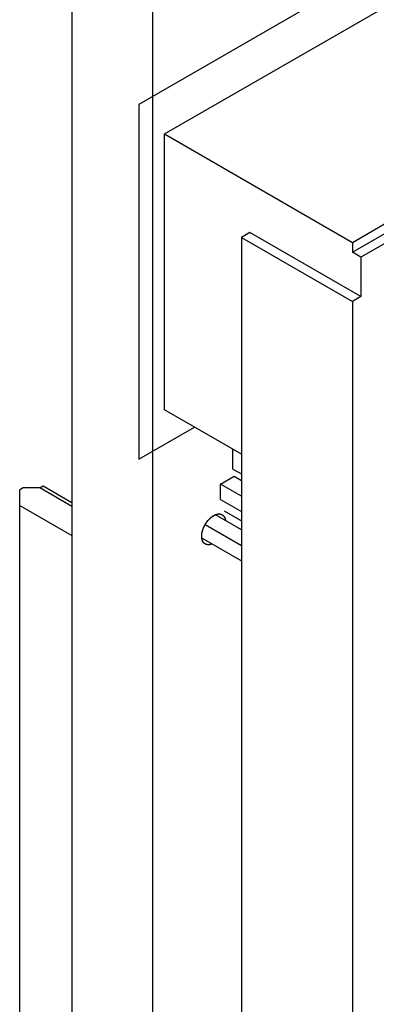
# Model space of a CAD drawing. Header units: inches. Extents: x 0 to 34, y 0 to 22.
# Tile 19 of 27: x 27.8 to 28.4, y 14.7 to 16.4. Entities that reach past the tile are written whole.
import ezdxf

# ---------------------------------------------------------------- set-up
doc = ezdxf.new("R2010")
doc.units = ezdxf.units.IN
doc.header["$LTSCALE"] = 1.87
doc.header["$MEASUREMENT"] = 0
doc.layers.get('0').update_dxf_attribs({"linetype": 'CONTINUOUS'})
doc.layers.add('02___PRT_ALL_AXES', color=7, linetype='CONTINUOUS')
doc.layers.add('DATUMCURVES', color=7, linetype='CONTINUOUS')

msp = doc.modelspace()

# ---------------------------------------------------------------- linework, layer by layer
at = {"color": 3, "linetype": 'CONTINUOUS'}
msp.add_line((27.9114, 19.6805), (27.9114, 13.2606), dxfattribs=at)
at = {"color": 7, "linetype": 'CONTINUOUS'}
for p, q in [((28.0451, 19.6033), (28.0451, 13.1834)), ((28.0651, 16.185), (28.546, 16.4627)), ((28.3763, 16.0054), (28.8571, 16.283)), ((28.3763, 15.9891), (28.8571, 16.2667)), ((28.8712, 16.2585), (28.3904, 15.9809)), ((28.0651, 15.7278), (28.0651, 16.185)), ((28.0651, 16.185), (28.3763, 16.0054)), ((28.2066, 16.0217), (28.1924, 16.0136)), ((28.3904, 15.9156), (28.2066, 16.0217)), ((28.1924, 16.0136), (28.1924, 13.7928)), ((28.1924, 16.0136), (28.3763, 15.9074)), ((28.3763, 16.0054), (28.3763, 15.9891)), ((28.3904, 15.9809), (28.3763, 15.9891)), ((28.3904, 15.9809), (28.3904, 15.9156)), ((28.3904, 15.9156), (28.3763, 15.9074)), ((28.3763, 15.9074), (28.3763, 13.6866)), ((28.1924, 15.6543), (28.0651, 15.7278)), ((28.1783, 15.6298), (28.1783, 15.6625)), ((28.1783, 15.6298), (28.1924, 15.6217)), ((28.158, 15.6048), (28.1802, 15.6177)), ((28.1802, 15.6177), (28.1924, 15.6106)), ((27.8307, 15.5984), (27.8251, 15.5952)), ((27.8586, 15.5984), (27.8307, 15.5984)), ((27.8586, 15.5984), (27.8641, 15.6017)), ((27.9114, 15.5679), (27.8586, 15.5984)), ((27.8641, 15.6017), (27.9114, 15.5743)), ((28.1924, 15.585), (28.158, 15.6048)), ((28.158, 15.5792), (28.158, 15.6048)), ((27.8251, 14.573), (27.8251, 15.5952)), ((27.8251, 15.5695), (27.9114, 15.5197)), ((28.158, 15.5792), (28.1924, 15.5593)), ((28.1924, 15.5289), (28.1495, 15.5537)), ((28.1641, 15.5604), (28.1924, 15.5441)), ((28.1325, 15.5379), (28.1924, 15.5033)), ((28.1273, 15.5153), (28.1924, 15.4776))]:
    msp.add_line(p, q, dxfattribs=at)
at = {"layer": '02___PRT_ALL_AXES', "color": 7, "linetype": 'CONTINUOUS'}
for p, q in [((28.1465, 15.5527), (28.1495, 15.5542)), ((28.1269, 15.515), (28.1267, 15.5184))]:
    msp.add_line(p, q, dxfattribs=at)
for points, knots in [([(28.1267, 15.5184), (28.1267, 15.5216), (28.1279, 15.5285), (28.1321, 15.5381), (28.1383, 15.5466), (28.1437, 15.5511), (28.1465, 15.5527)], [0, 0, 0, 0, 0.237213, 0.499994, 0.762778, 1, 1, 1, 1]), ([(28.1495, 15.5542), (28.1514, 15.5549), (28.1551, 15.5558), (28.159, 15.5549), (28.1605, 15.5541)], [0, 0, 0, 0, 0.537767, 1, 1, 1, 1]), ([(28.1605, 15.5541), (28.162, 15.5532), (28.1647, 15.5503), (28.1657, 15.5466), (28.166, 15.5446)], [0, 0, 0, 0, 0.462719, 1, 1, 1, 1]), ([(28.1325, 15.5056), (28.131, 15.5064), (28.1283, 15.5093), (28.1272, 15.513), (28.1269, 15.515)], [0, 0, 0, 0, 0.462719, 1, 1, 1, 1]), ([(28.1434, 15.5055), (28.1415, 15.5047), (28.1378, 15.5038), (28.134, 15.5047), (28.1325, 15.5056)], [0, 0, 0, 0, 0.537767, 1, 1, 1, 1])]:
    msp.add_open_spline(points, degree=3, knots=knots, dxfattribs=at)
at = {"layer": 'DATUMCURVES', "color": 4, "linetype": 'CONTINUOUS'}
for p, q in [((28.5884, 16.5606), (28.0227, 16.234)), ((28.0227, 16.234), (28.0227, 15.6462)), ((28.0227, 15.6462), (28.1146, 15.6992)), ((28.1465, 15.5527), (28.149, 15.554)), ((28.1267, 15.5184), (28.1267, 15.5189)), ((28.1268, 15.5155), (28.1267, 15.5184))]:
    msp.add_line(p, q, dxfattribs=at)
for points, knots in [([(28.1389, 15.5465), (28.139, 15.5467), (28.1393, 15.547), (28.1397, 15.5474), (28.1399, 15.5476), (28.1401, 15.5478), (28.1402, 15.5479), (28.1404, 15.5481), (28.1407, 15.5483), (28.1409, 15.5485), (28.1411, 15.5487), (28.1412, 15.5489), (28.1414, 15.549), (28.1417, 15.5492), (28.142, 15.5495), (28.1423, 15.5497), (28.1424, 15.5499), (28.1426, 15.55), (28.1427, 15.5501), (28.1428, 15.5502), (28.1431, 15.5504), (28.1435, 15.5507), (28.1437, 15.5509), (28.1439, 15.551), (28.1441, 15.5511), (28.1443, 15.5513), (28.1445, 15.5514), (28.1448, 15.5516), (28.145, 15.5517), (28.1451, 15.5519), (28.1453, 15.552), (28.1456, 15.5521), (28.146, 15.5524), (28.1463, 15.5526), (28.1465, 15.5527)], [0, 0, 0, 0, 0.0625, 0.125, 0.15625, 0.171875, 0.1875, 0.21875, 0.25, 0.28125, 0.3125, 0.328125, 0.34375, 0.375, 0.4375, 0.46875, 0.484375, 0.5, 0.515625, 0.53125, 0.5625, 0.625, 0.65625, 0.671875, 0.6875, 0.71875, 0.75, 0.78125, 0.8125, 0.828125, 0.84375, 0.875, 0.9375, 1, 1, 1, 1]), ([(28.149, 15.554), (28.1492, 15.5541), (28.1495, 15.5542), (28.1498, 15.5543), (28.15, 15.5544), (28.1502, 15.5544), (28.1504, 15.5545), (28.1505, 15.5545), (28.1506, 15.5546), (28.1508, 15.5546), (28.1509, 15.5547), (28.1512, 15.5547), (28.1514, 15.5548), (28.1515, 15.5548), (28.1515, 15.5549), (28.1516, 15.5549), (28.1517, 15.5549), (28.1519, 15.5549), (28.1521, 15.555), (28.1523, 15.555), (28.1524, 15.5551), (28.1525, 15.5551), (28.1526, 15.5551), (28.1528, 15.5551), (28.1529, 15.5552), (28.1531, 15.5552), (28.1532, 15.5552), (28.1535, 15.5552), (28.1537, 15.5553), (28.1539, 15.5553), (28.154, 15.5553)], [0, 0, 0, 0, 0.125, 0.15625, 0.1875, 0.25, 0.28125, 0.3125, 0.328125, 0.34375, 0.375, 0.4375, 0.46875, 0.484375, 0.5, 0.515625, 0.53125, 0.5625, 0.625, 0.65625, 0.671875, 0.6875, 0.71875, 0.75, 0.78125, 0.8125, 0.84375, 0.875, 0.9375, 1, 1, 1, 1]), ([(28.154, 15.5553), (28.1542, 15.5553), (28.1544, 15.5553), (28.1548, 15.5554), (28.155, 15.5554), (28.1552, 15.5554), (28.1553, 15.5554), (28.1555, 15.5554), (28.1557, 15.5554), (28.156, 15.5554), (28.1561, 15.5553), (28.1563, 15.5553), (28.1564, 15.5553), (28.1565, 15.5553), (28.1567, 15.5553), (28.1569, 15.5553), (28.1572, 15.5552), (28.1573, 15.5552), (28.1574, 15.5552), (28.1575, 15.5552), (28.1577, 15.5551), (28.1579, 15.5551), (28.1581, 15.555), (28.1583, 15.555), (28.1584, 15.5549), (28.1585, 15.5549), (28.1585, 15.5549), (28.1586, 15.5549), (28.1588, 15.5548), (28.159, 15.5547), (28.1592, 15.5547), (28.1593, 15.5546), (28.1594, 15.5546), (28.1595, 15.5546), (28.1595, 15.5545), (28.1596, 15.5545), (28.1598, 15.5544), (28.1601, 15.5543), (28.1603, 15.5541), (28.1605, 15.5541)], [0, 0, 0, 0, 0.0625, 0.125, 0.15625, 0.171875, 0.1875, 0.21875, 0.25, 0.28125, 0.3125, 0.328125, 0.34375, 0.359375, 0.375, 0.4375, 0.46875, 0.484375, 0.5, 0.515625, 0.53125, 0.5625, 0.625, 0.640625, 0.65625, 0.664062, 0.671875, 0.6875, 0.71875, 0.75, 0.78125, 0.8125, 0.828125, 0.835938, 0.84375, 0.859375, 0.875, 0.9375, 1, 1, 1, 1]), ([(28.1605, 15.5541), (28.1606, 15.554), (28.1609, 15.5538), (28.1612, 15.5535), (28.1614, 15.5534), (28.1616, 15.5533), (28.1617, 15.5532), (28.1618, 15.5531), (28.1618, 15.5531), (28.1619, 15.5531), (28.1619, 15.553), (28.1621, 15.5529), (28.1622, 15.5527), (28.1625, 15.5525), (28.1627, 15.5522), (28.1629, 15.552), (28.163, 15.5519), (28.163, 15.5519), (28.1631, 15.5518), (28.1631, 15.5518), (28.1632, 15.5517), (28.1633, 15.5516), (28.1634, 15.5514), (28.1635, 15.5512), (28.1637, 15.5509), (28.1638, 15.5508), (28.1639, 15.5506), (28.164, 15.5505), (28.1641, 15.5504), (28.1641, 15.5504), (28.1641, 15.5503), (28.1641, 15.5503), (28.1642, 15.5502), (28.1642, 15.5502), (28.1643, 15.55), (28.1644, 15.5498), (28.1645, 15.5496), (28.1646, 15.5494), (28.1647, 15.5491), (28.1649, 15.5489), (28.1649, 15.5487), (28.165, 15.5486), (28.165, 15.5486), (28.165, 15.5485), (28.165, 15.5484), (28.1651, 15.5482), (28.1652, 15.548), (28.1653, 15.5476), (28.1654, 15.5473), (28.1655, 15.5471), (28.1655, 15.5469), (28.1656, 15.5468), (28.1656, 15.5467), (28.1656, 15.5467), (28.1656, 15.5466), (28.1657, 15.5465), (28.1657, 15.5463), (28.1657, 15.546), (28.1658, 15.5457), (28.1659, 15.5452), (28.166, 15.5447), (28.166, 15.5445)], [0, 0, 0, 0, 0.0625, 0.09375, 0.125, 0.140625, 0.15625, 0.164062, 0.167969, 0.171875, 0.179688, 0.1875, 0.21875, 0.25, 0.28125, 0.3125, 0.320312, 0.328125, 0.332031, 0.335938, 0.34375, 0.359375, 0.375, 0.40625, 0.4375, 0.453125, 0.46875, 0.484375, 0.492188, 0.496094, 0.5, 0.503906, 0.507812, 0.515625, 0.53125, 0.546875, 0.5625, 0.59375, 0.625, 0.640625, 0.65625, 0.664062, 0.667969, 0.671875, 0.679688, 0.6875, 0.71875, 0.75, 0.78125, 0.796875, 0.8125, 0.820312, 0.828125, 0.832031, 0.835938, 0.84375, 0.859375, 0.875, 0.90625, 0.9375, 1, 1, 1, 1]), ([(28.1282, 15.528), (28.1282, 15.5282), (28.1284, 15.5286), (28.1285, 15.529), (28.1286, 15.5293), (28.1286, 15.5295), (28.1287, 15.5296), (28.1287, 15.5297), (28.1288, 15.5299), (28.1289, 15.5301), (28.129, 15.5306), (28.1292, 15.5309), (28.1293, 15.5312), (28.1294, 15.5315), (28.1295, 15.5318), (28.1297, 15.5322), (28.1298, 15.5326), (28.1299, 15.5328), (28.13, 15.533), (28.1301, 15.5331), (28.1301, 15.5333), (28.1303, 15.5336), (28.1304, 15.5339), (28.1305, 15.5341), (28.1306, 15.5343), (28.1307, 15.5344), (28.1307, 15.5345), (28.1307, 15.5346), (28.1308, 15.5348), (28.131, 15.5351), (28.1312, 15.5355), (28.1314, 15.5359), (28.1315, 15.5362), (28.1316, 15.5364), (28.1318, 15.5367), (28.1321, 15.5373), (28.1323, 15.5377), (28.1325, 15.5379)], [0, 0, 0, 0, 0.0625, 0.125, 0.140625, 0.15625, 0.164062, 0.171875, 0.1875, 0.21875, 0.25, 0.3125, 0.328125, 0.34375, 0.375, 0.4375, 0.46875, 0.484375, 0.5, 0.515625, 0.53125, 0.5625, 0.59375, 0.625, 0.640625, 0.65625, 0.664062, 0.671875, 0.6875, 0.71875, 0.75, 0.8125, 0.828125, 0.84375, 0.875, 0.9375, 1, 1, 1, 1]), ([(28.1325, 15.5379), (28.1326, 15.5381), (28.1328, 15.5384), (28.133, 15.5389), (28.1332, 15.5392), (28.1333, 15.5393), (28.1334, 15.5394), (28.1335, 15.5396), (28.1337, 15.5399), (28.1339, 15.5402), (28.1341, 15.5405), (28.1342, 15.5407), (28.1343, 15.5409), (28.1345, 15.5411), (28.1347, 15.5414), (28.135, 15.5418), (28.1352, 15.5421), (28.1353, 15.5423), (28.1354, 15.5424), (28.1355, 15.5426), (28.1357, 15.5427), (28.1358, 15.543), (28.136, 15.5432), (28.1362, 15.5435), (28.1364, 15.5437), (28.1365, 15.5439), (28.1367, 15.544), (28.1369, 15.5442), (28.1371, 15.5446), (28.1374, 15.5449), (28.1376, 15.5452), (28.1378, 15.5453), (28.138, 15.5456), (28.1384, 15.546), (28.1387, 15.5464), (28.1389, 15.5465)], [0, 0, 0, 0, 0.0625, 0.125, 0.140625, 0.15625, 0.171875, 0.1875, 0.21875, 0.25, 0.28125, 0.3125, 0.328125, 0.34375, 0.375, 0.4375, 0.46875, 0.484375, 0.5, 0.515625, 0.53125, 0.5625, 0.59375, 0.625, 0.65625, 0.671875, 0.6875, 0.71875, 0.75, 0.8125, 0.828125, 0.84375, 0.875, 0.9375, 1, 1, 1, 1]), ([(28.1267, 15.5189), (28.1267, 15.519), (28.1267, 15.5194), (28.1267, 15.5198), (28.1267, 15.52), (28.1267, 15.5202), (28.1267, 15.5202), (28.1267, 15.5203), (28.1267, 15.5205), (28.1268, 15.5207), (28.1268, 15.5211), (28.1268, 15.5214), (28.1269, 15.5217), (28.1269, 15.5219), (28.1269, 15.5222), (28.127, 15.5226), (28.127, 15.523), (28.1271, 15.5232), (28.1271, 15.5233), (28.1271, 15.5234), (28.1271, 15.5236), (28.1272, 15.524), (28.1273, 15.5243), (28.1273, 15.5246), (28.1273, 15.5247), (28.1274, 15.5248), (28.1274, 15.5249), (28.1274, 15.525), (28.1275, 15.5253), (28.1275, 15.5256), (28.1276, 15.5259), (28.1277, 15.5261), (28.1277, 15.5263), (28.1278, 15.5265), (28.1279, 15.5269), (28.128, 15.5274), (28.1281, 15.5278), (28.1282, 15.528)], [0, 0, 0, 0, 0.0625, 0.125, 0.140625, 0.15625, 0.164062, 0.171875, 0.1875, 0.21875, 0.25, 0.3125, 0.328125, 0.34375, 0.375, 0.4375, 0.46875, 0.484375, 0.5, 0.515625, 0.53125, 0.5625, 0.625, 0.640625, 0.65625, 0.664062, 0.671875, 0.6875, 0.71875, 0.75, 0.78125, 0.8125, 0.828125, 0.84375, 0.875, 0.9375, 1, 1, 1, 1]), ([(28.1282, 15.5105), (28.1281, 15.5106), (28.1281, 15.5108), (28.128, 15.511), (28.1279, 15.5112), (28.1279, 15.5112), (28.1278, 15.5113), (28.1278, 15.5115), (28.1277, 15.5116), (28.1277, 15.5118), (28.1276, 15.5119), (28.1276, 15.512), (28.1276, 15.5121), (28.1275, 15.5123), (28.1275, 15.5125), (28.1274, 15.5126), (28.1274, 15.5127), (28.1273, 15.5128), (28.1273, 15.5129), (28.1273, 15.513), (28.1273, 15.5132), (28.1272, 15.5134), (28.1272, 15.5136), (28.1271, 15.5137), (28.1271, 15.5138), (28.1271, 15.514), (28.1271, 15.5141), (28.127, 15.5143), (28.127, 15.5144), (28.127, 15.5145), (28.127, 15.5146), (28.127, 15.5147), (28.1269, 15.5149), (28.1269, 15.5152), (28.1268, 15.5154), (28.1268, 15.5155)], [0, 0, 0, 0, 0.0625, 0.125, 0.15625, 0.171875, 0.1875, 0.21875, 0.25, 0.28125, 0.3125, 0.328125, 0.34375, 0.375, 0.4375, 0.46875, 0.484375, 0.5, 0.515625, 0.53125, 0.5625, 0.625, 0.65625, 0.671875, 0.6875, 0.71875, 0.75, 0.78125, 0.8125, 0.828125, 0.84375, 0.859375, 0.875, 0.9375, 1, 1, 1, 1]), ([(28.1325, 15.5056), (28.1323, 15.5056), (28.1321, 15.5058), (28.1319, 15.5059), (28.1317, 15.506), (28.1317, 15.5061), (28.1316, 15.5061), (28.1316, 15.5062), (28.1315, 15.5062), (28.1313, 15.5064), (28.1312, 15.5065), (28.131, 15.5066), (28.1309, 15.5067), (28.1308, 15.5068), (28.1307, 15.5069), (28.1306, 15.5069), (28.1305, 15.5071), (28.1303, 15.5073), (28.1302, 15.5074), (28.1301, 15.5075), (28.13, 15.5076), (28.1299, 15.5077), (28.1299, 15.5078), (28.1297, 15.508), (28.1296, 15.5082), (28.1294, 15.5083), (28.1294, 15.5084), (28.1294, 15.5084), (28.1293, 15.5085), (28.1292, 15.5086), (28.1291, 15.5088), (28.129, 15.5089), (28.1289, 15.5091), (28.1288, 15.5093), (28.1287, 15.5094), (28.1287, 15.5095), (28.1286, 15.5096), (28.1285, 15.5098), (28.1284, 15.5101), (28.1282, 15.5104), (28.1282, 15.5105)], [0, 0, 0, 0, 0.0625, 0.125, 0.140625, 0.15625, 0.164062, 0.171875, 0.1875, 0.21875, 0.25, 0.28125, 0.3125, 0.328125, 0.34375, 0.359375, 0.375, 0.4375, 0.46875, 0.484375, 0.5, 0.515625, 0.53125, 0.5625, 0.625, 0.640625, 0.65625, 0.664062, 0.671875, 0.6875, 0.71875, 0.75, 0.78125, 0.8125, 0.828125, 0.84375, 0.859375, 0.875, 0.9375, 1, 1, 1, 1]), ([(28.1439, 15.5057), (28.1436, 15.5056), (28.1432, 15.5054), (28.1427, 15.5052), (28.1424, 15.5051), (28.1421, 15.505), (28.1419, 15.505), (28.1418, 15.5049), (28.1418, 15.5049), (28.1417, 15.5049), (28.1416, 15.5049), (28.1414, 15.5048), (28.1411, 15.5048), (28.1408, 15.5047), (28.1404, 15.5046), (28.1401, 15.5045), (28.1399, 15.5045), (28.1398, 15.5045), (28.1397, 15.5044), (28.1397, 15.5044), (28.1396, 15.5044), (28.1394, 15.5044), (28.1392, 15.5044), (28.1389, 15.5044), (28.1386, 15.5043), (28.1383, 15.5043), (28.1381, 15.5043), (28.138, 15.5043), (28.1379, 15.5043), (28.1378, 15.5043), (28.1378, 15.5043), (28.1377, 15.5043), (28.1377, 15.5043), (28.1375, 15.5043), (28.1374, 15.5043), (28.1372, 15.5043), (28.137, 15.5043), (28.1367, 15.5043), (28.1364, 15.5044), (28.1361, 15.5044), (28.136, 15.5044), (28.1359, 15.5044), (28.1358, 15.5044), (28.1358, 15.5044), (28.1357, 15.5044), (28.1356, 15.5045), (28.1355, 15.5045), (28.1352, 15.5045), (28.135, 15.5046), (28.1346, 15.5047), (28.1344, 15.5048), (28.1342, 15.5048), (28.1342, 15.5048), (28.1341, 15.5048), (28.1341, 15.5048), (28.134, 15.5049), (28.1338, 15.5049), (28.1336, 15.505), (28.1334, 15.5052), (28.133, 15.5053), (28.1327, 15.5055), (28.1325, 15.5056)], [0, 0, 0, 0, 0.0625, 0.09375, 0.125, 0.140625, 0.15625, 0.164062, 0.167969, 0.171875, 0.179688, 0.1875, 0.21875, 0.25, 0.28125, 0.3125, 0.320312, 0.328125, 0.332031, 0.335938, 0.34375, 0.359375, 0.375, 0.40625, 0.4375, 0.453125, 0.46875, 0.484375, 0.492188, 0.496094, 0.5, 0.503906, 0.507812, 0.515625, 0.53125, 0.546875, 0.5625, 0.59375, 0.625, 0.640625, 0.65625, 0.664062, 0.667969, 0.671875, 0.679688, 0.6875, 0.703125, 0.71875, 0.75, 0.78125, 0.8125, 0.820312, 0.828125, 0.832031, 0.835938, 0.84375, 0.859375, 0.875, 0.90625, 0.9375, 1, 1, 1, 1])]:
    msp.add_open_spline(points, degree=3, knots=knots, dxfattribs=at)

doc.saveas('drawing.dxf')
